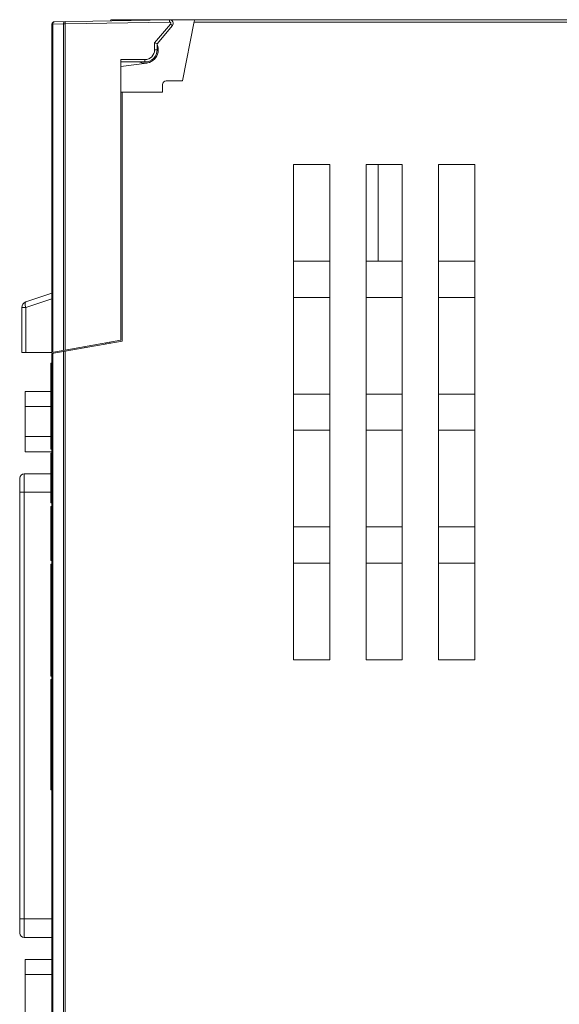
# Model space of a CAD drawing. Header units: millimetres. Extents: x 1111 to 2862, y 128 to 537.
# Tile 7 of 14: x 2514 to 2559, y 339 to 420. Entities that reach past the tile are written whole.
import ezdxf

# ---------------------------------------------------------------- set-up
doc = ezdxf.new("R2010")
doc.units = ezdxf.units.MM
doc.header["$LTSCALE"] = 10
doc.layers.get('0').update_dxf_attribs({"linetype": 'CONTINUOUS', "lineweight": 15})

msp = doc.modelspace()

# ---------------------------------------------------------------- linework, layer by layer
at = {"color": 7, "linetype": 'Continuous'}
for p, q in [((2516.983, 420.12), (2516.983, 392.942)), ((2516.983, 420.12), (2517.042, 420.12)), ((2517.925, 420.136), (2517.042, 420.12)), ((2517.042, 392.952), (2517.042, 420.12)), ((2526.718, 420.487), (2517.18, 420.32)), ((2517.925, 420.136), (2517.925, 393.108)), ((2517.925, 420.136), (2518.066, 420.136)), ((2518.066, 420.136), (2518.063, 420.336)), ((2526.721, 420.287), (2518.066, 420.136)), ((2518.066, 420.136), (2518.066, 393.133)), ((2521.983, 420.487), (2568.089, 420.487)), ((2525.483, 418.56), (2526.799, 420.122)), ((2525.683, 418.487), (2526.952, 419.993)), ((2526.721, 420.287), (2526.718, 420.487)), ((2526.799, 420.122), (2526.952, 419.993)), ((2527.783, 415.417), (2528.752, 420.325)), ((2528.744, 420.287), (2568.093, 420.287)), ((2525.483, 417.987), (2525.483, 418.56)), ((2525.683, 418.487), (2525.483, 418.56)), ((2525.683, 417.987), (2525.683, 418.487)), ((2525.483, 417.987), (2525.683, 417.987)), ((2525.683, 417.983), (2525.783, 417.983)), ((2522.683, 393.947), (2522.683, 417.187)), ((2522.683, 417.187), (2524.683, 417.187)), ((2522.683, 416.987), (2524.683, 416.987)), ((2522.683, 416.608), (2524.83, 416.896)), ((2524.683, 417.187), (2524.683, 416.987)), ((2525.34, 417.246), (2525.489, 417.242)), ((2526.143, 414.487), (2526.143, 415.117)), ((2526.443, 415.417), (2527.783, 415.417)), ((2522.683, 414.487), (2526.143, 414.487)), ((2522.783, 393.863), (2522.783, 414.487)), ((2536.983, 367.487), (2536.983, 408.487)), ((2539.983, 408.487), (2536.983, 408.487)), ((2539.983, 408.487), (2539.983, 367.487)), ((2545.983, 408.487), (2542.983, 408.487)), ((2542.983, 367.487), (2542.983, 408.487)), ((2543.979, 408.487), (2543.979, 400.487)), ((2545.983, 408.487), (2545.983, 367.487)), ((2551.983, 408.487), (2548.983, 408.487)), ((2548.983, 367.487), (2548.983, 408.487)), ((2551.983, 408.487), (2551.983, 367.487)), ((2536.983, 400.487), (2539.983, 400.487)), ((2542.983, 400.487), (2545.983, 400.487)), ((2548.983, 400.487), (2551.983, 400.487)), ((2514.812, 396.647), (2516.983, 397.37)), ((2516.983, 397.84), (2514.825, 397.121)), ((2539.983, 397.487), (2536.983, 397.487)), ((2545.983, 397.487), (2542.983, 397.487)), ((2551.983, 397.487), (2548.983, 397.487)), ((2514.483, 392.942), (2514.483, 396.647)), ((2514.483, 396.647), (2514.812, 396.647)), ((2514.812, 392.942), (2514.812, 396.647)), ((2516.983, 392.942), (2522.683, 393.947)), ((2516.983, 392.84), (2522.783, 393.863)), ((2517.925, 393.006), (2517.925, 260.687)), ((2518.066, 260.487), (2518.066, 393.031)), ((2521.783, 393.687), (2521.783, 393.788)), ((2514.483, 392.942), (2516.983, 392.942)), ((2516.983, 257.569), (2516.983, 392.84)), ((2517.042, 260.687), (2517.042, 392.851)), ((2516.897, 384.924), (2516.897, 392.042)), ((2516.897, 392.042), (2516.983, 392.042)), ((2516.897, 389.702), (2514.768, 389.702)), ((2514.768, 384.716), (2514.768, 389.702)), ((2516.897, 389.487), (2516.983, 389.487)), ((2536.983, 389.487), (2539.983, 389.487)), ((2542.983, 389.487), (2545.983, 389.487)), ((2548.983, 389.487), (2551.983, 389.487)), ((2516.897, 388.456), (2514.768, 388.456)), ((2516.983, 388.635), (2516.897, 388.635)), ((2539.983, 386.487), (2536.983, 386.487)), ((2545.983, 386.487), (2542.983, 386.487)), ((2551.983, 386.487), (2548.983, 386.487)), ((2516.897, 385.963), (2514.768, 385.963)), ((2516.897, 385.776), (2516.983, 385.776)), ((2516.983, 384.924), (2516.897, 384.924)), ((2516.983, 384.716), (2514.768, 384.716)), ((2516.897, 384.584), (2516.983, 384.584)), ((2516.897, 380.476), (2516.897, 384.584)), ((2514.311, 382.514), (2514.312, 382.522)), ((2514.311, 382.506), (2514.311, 382.514)), ((2514.311, 382.284), (2514.311, 382.48)), ((2514.312, 382.522), (2514.317, 382.284)), ((2514.692, 382.878), (2516.897, 382.878)), ((2514.692, 344.499), (2514.692, 382.878)), ((2514.317, 382.284), (2514.311, 381.506)), ((2514.311, 381.506), (2514.311, 381.354)), ((2514.311, 381.354), (2516.897, 381.354)), ((2514.311, 381.354), (2514.311, 346.023)), ((2516.897, 380.476), (2516.983, 380.476)), ((2516.897, 380.173), (2516.983, 380.173)), ((2516.897, 375.705), (2516.897, 380.173)), ((2516.897, 378.545), (2516.983, 378.545)), ((2536.983, 378.487), (2539.983, 378.487)), ((2542.983, 378.487), (2545.983, 378.487)), ((2548.983, 378.487), (2551.983, 378.487)), ((2516.897, 377.333), (2516.983, 377.333)), ((2516.897, 375.705), (2516.983, 375.705)), ((2516.897, 375.393), (2516.983, 375.393)), ((2516.897, 366.127), (2516.897, 375.393)), ((2539.983, 375.487), (2536.983, 375.487)), ((2545.983, 375.487), (2542.983, 375.487)), ((2551.983, 375.487), (2548.983, 375.487)), ((2516.983, 374.447), (2516.897, 374.447)), ((2516.897, 371.664), (2516.983, 371.664)), ((2516.897, 370.957), (2516.983, 370.957)), ((2516.897, 369.253), (2516.983, 369.253)), ((2516.983, 367.714), (2516.897, 367.714)), ((2516.897, 367.588), (2516.983, 367.588)), ((2516.983, 367.395), (2516.897, 367.395)), ((2516.897, 367.301), (2516.983, 367.301)), ((2536.983, 367.487), (2539.983, 367.487)), ((2542.983, 367.487), (2545.983, 367.487)), ((2548.983, 367.487), (2551.983, 367.487)), ((2516.897, 366.127), (2516.983, 366.127)), ((2516.897, 365.849), (2516.983, 365.849)), ((2516.897, 356.712), (2516.897, 365.849)), ((2516.897, 364.467), (2516.983, 364.467)), ((2516.897, 364.177), (2516.983, 364.177)), ((2516.897, 361.792), (2516.983, 361.792)), ((2516.897, 361.502), (2516.983, 361.502)), ((2516.897, 360.12), (2516.983, 360.12)), ((2516.897, 359.899), (2516.983, 359.899)), ((2516.897, 358.649), (2516.983, 358.649)), ((2516.983, 356.712), (2516.897, 356.712)), ((2516.983, 346.023), (2514.311, 346.023)), ((2514.311, 346.023), (2514.311, 345.872)), ((2514.311, 344.897), (2514.311, 345.679)), ((2514.311, 344.871), (2514.311, 344.864)), ((2514.311, 344.864), (2514.312, 344.856)), ((2514.692, 344.499), (2516.983, 344.499)), ((2516.983, 342.661), (2514.768, 342.661)), ((2514.768, 337.675), (2514.768, 342.661)), ((2516.983, 341.415), (2514.768, 341.415))]:
    msp.add_line(p, q, dxfattribs=at)
for centre, radius, start, end in [((2517.183, 420.12), 0.2, 91, 180), ((2521.983, 420.287), 0.2, 90, 144.17191), ((2526.723, 420.187), 0.3, 319.89395, 91), ((2526.723, 420.187), 0.1, 319.89395, 91), ((2528.948, 420.287), 0.2, 90, 168.84228), ((2524.683, 417.987), 1.1, 247.57833, 23.92048), ((2524.683, 417.987), 1, 270, 0.00011), ((2524.683, 417.987), 0.8, 270, 0), ((2526.443, 415.117), 0.3, 90, 180), ((2514.983, 396.647), 0.5, 108.43495, 180), ((2520.483, 393.987), 1, 215.11389, 222.13132), ((2520.483, 393.987), 1, 337.92883, 344.59954), ((2514.692, 382.497), 0.381, 90, 176.32341), ((2514.692, 344.88), 0.381, 183.67679, 270)]:
    msp.add_arc(centre, radius, start, end, dxfattribs=at)
for points, knots in [([(2517.042, 420.12), (2517.043, 420.137), (2517.047, 420.199), (2517.075, 420.263), (2517.11, 420.292)], [0, 0, 0, 0, 0.273338, 1, 1, 1, 1]), ([(2518.063, 420.336), (2518.024, 420.335), (2517.942, 420.275), (2517.924, 420.184), (2517.925, 420.136)], [0, 0, 0, 0, 0.440407, 1, 1, 1, 1]), ([(2514.812, 396.647), (2514.793, 396.701), (2514.771, 396.808), (2514.758, 396.952), (2514.768, 397.058), (2514.804, 397.114), (2514.825, 397.121)], [0, 0, 0, 0, 0.350945, 0.650278, 0.866963, 1, 1, 1, 1]), ([(2514.312, 344.856), (2514.313, 344.858), (2514.313, 344.866), (2514.315, 344.881), (2514.315, 344.907), (2514.316, 344.941), (2514.317, 344.984), (2514.317, 345.058), (2514.317, 345.169), (2514.316, 345.32), (2514.314, 345.492), (2514.312, 345.678), (2514.311, 345.806), (2514.311, 345.872)], [0, 0, 0, 0, 0.0065, 0.02235, 0.047381, 0.081353, 0.123986, 0.174846, 0.299313, 0.450069, 0.621452, 0.807242, 1, 1, 1, 1])]:
    msp.add_open_spline(points, degree=3, knots=knots, dxfattribs=at)
msp.add_open_spline([(2517.11, 420.292), (2517.129, 420.309), (2517.155, 420.32), (2517.18, 420.32)], degree=3, dxfattribs=at)

doc.saveas('drawing.dxf')
